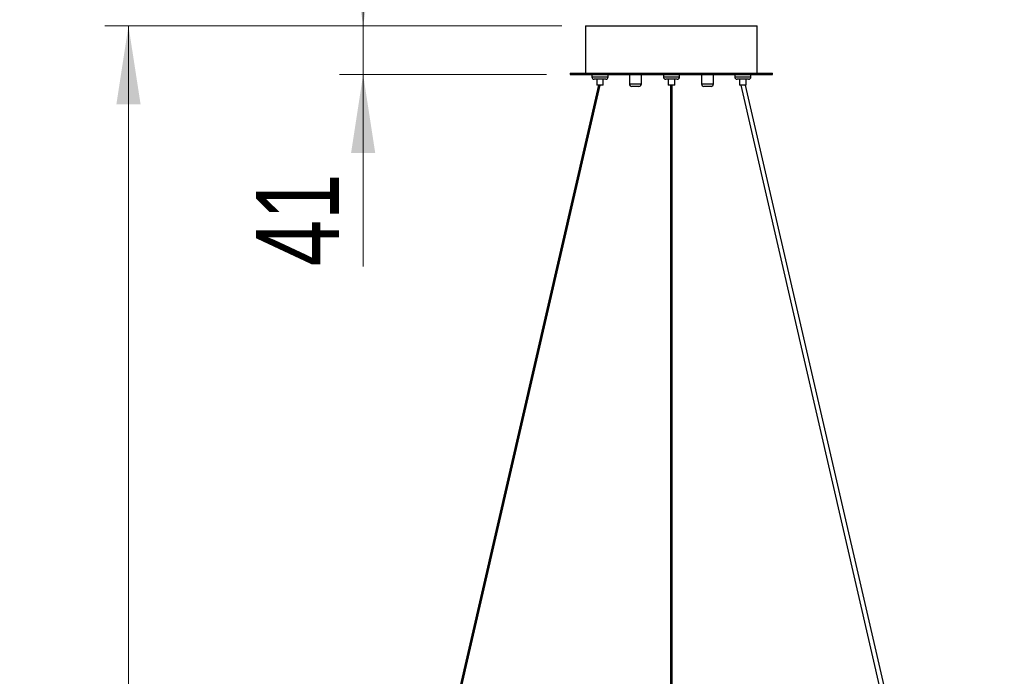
# Model space of a CAD drawing. Header units: millimetres. Extents: x 70 to 116, y 89 to 252.
# Tile 13 of 19: x 74 to 116, y 170 to 197. Entities that reach past the tile are written whole.
import ezdxf

# ---------------------------------------------------------------- set-up
doc = ezdxf.new("R2010")
doc.units = ezdxf.units.MM
doc.styles.add('SLDTEXTSTYLE0', font='TXT', dxfattribs={"width": 0.75})
doc.dimstyles.new('SLDDIMSTYLE0', dxfattribs={"dimtxt": 3.5, "dimasz": 3.302, "dimexe": 0, "dimexo": 0.0625, "dimgap": 0.875, "dimtad": 1, "dimdec": 0, "dimlfac": 20, "dimrnd": 1e-09, "dimzin": 12, "dimdsep": 46, "dimtxsty": 'SLDTEXTSTYLE0', "dimsah": 1, "dimcen": 0.09, "dimadec": 0, "dimazin": 3, "dimtfac": 1, "dimtdec": 0, "dimtofl": 0, "dimtmove": 0, "dimatfit": 3, "dimfxl": 0, "dimfrac": 2, "dimtolj": 1, "dimtzin": 12, "dimarcsym": 0})
doc.dimstyles.new('SLDDIMSTYLE1', dxfattribs={"dimtxt": 3.5, "dimasz": 3.302, "dimexe": 0, "dimexo": 0.0625, "dimgap": 0.875, "dimtad": 1, "dimdec": 0, "dimlfac": 20, "dimrnd": 1e-09, "dimzin": 12, "dimdsep": 46, "dimtxsty": 'SLDTEXTSTYLE0', "dimsah": 1, "dimcen": 0.09, "dimadec": 0, "dimazin": 3, "dimtfac": 1, "dimtdec": 0, "dimtmove": 0, "dimatfit": 0, "dimfxl": 0, "dimfrac": 2, "dimtolj": 1, "dimtzin": 12, "dimarcsym": 0})

# ---------------------------------------------------------------- blocks, each defined once
blk = doc.blocks.new('_D')
at = {"color": 7, "linetype": 'Continuous', "lineweight": 0}
for p, q in [((96.998, 196.921), (77.782, 196.921)), ((78.782, 196.921), (78.782, 141.939)), ((99.975, 141.939), (77.782, 141.939))]:
    blk.add_line(p, q, dxfattribs=at)
at = {"color": 7, "linetype": 'Continuous', "lineweight": 18}
for points in [[(78.782, 196.921), (78.274, 193.619), (79.29, 193.619)], [(78.782, 141.939), (79.29, 145.241), (78.274, 145.241)]]:
    blk.add_solid(points, dxfattribs=at)
at = {"color": 7, "linetype": 'Continuous', "lineweight": 18, "insert": (74.27, 156.037), "char_height": 3.5, "attachment_point": 1, "rotation": 90, "style": 'SLDTEXTSTYLE0'}
blk.add_mtext('1100', dxfattribs=at)
blk = doc.blocks.new('_D_1')
at = {"color": 7, "linetype": 'Continuous', "lineweight": 0}
for p, q in [((97.998, 197.921), (97.998, 202.688)), ((105.219, 197.921), (105.219, 202.688)), ((97.998, 201.688), (91.648, 201.688)), ((105.219, 201.688), (97.998, 201.688)), ((105.219, 201.688), (111.569, 201.688))]:
    blk.add_line(p, q, dxfattribs=at)
at = {"color": 7, "linetype": 'Continuous', "lineweight": 18}
for points in [[(97.998, 201.688), (94.696, 202.196), (94.696, 201.18)], [(105.219, 201.688), (108.521, 201.18), (108.521, 202.196)]]:
    blk.add_solid(points, dxfattribs=at)
at = {"color": 7, "linetype": 'Continuous', "lineweight": 18, "char_height": 3.5, "attachment_point": 1, "style": 'SLDTEXTSTYLE0'}
for s, insert in [('%%c', (93.59, 206.2)), ('144', (98.868, 206.253))]:
    blk.add_mtext(s, dxfattribs=dict(at, insert=insert))
blk = doc.blocks.new('_D_2')
at = {"color": 7, "linetype": 'Continuous', "lineweight": 0}
for p, q in [((88.648, 196.921), (88.648, 203.271)), ((96.998, 196.921), (87.648, 196.921)), ((88.648, 196.921), (88.648, 194.871)), ((96.358, 194.871), (87.648, 194.871)), ((88.648, 194.871), (88.648, 186.801))]:
    blk.add_line(p, q, dxfattribs=at)
at = {"color": 7, "linetype": 'Continuous', "lineweight": 18}
for points in [[(88.648, 196.921), (89.156, 200.223), (88.14, 200.223)], [(88.648, 194.871), (88.14, 191.569), (89.156, 191.569)]]:
    blk.add_solid(points, dxfattribs=at)
at = {"color": 7, "linetype": 'Continuous', "lineweight": 18, "insert": (84.137, 186.801), "char_height": 3.5, "attachment_point": 1, "rotation": 90, "style": 'SLDTEXTSTYLE0'}
blk.add_mtext('41', dxfattribs=at)

msp = doc.modelspace()

# ---------------------------------------------------------------- linework, layer by layer
at = {"color": 7, "linetype": 'Continuous', "lineweight": 25}
for p, q in [((97.998, 196.921), (97.998, 194.921)), ((97.998, 196.921), (101.562, 196.921)), ((101.562, 196.921), (105.219, 196.921)), ((105.219, 194.921), (105.219, 196.921)), ((97.358, 194.921), (97.358, 194.871)), ((97.358, 194.921), (101.553, 194.921)), ((97.358, 194.871), (101.553, 194.871)), ((98.264, 194.871), (98.264, 194.771)), ((98.264, 194.771), (98.944, 194.771)), ((98.844, 194.671), (98.364, 194.671)), ((98.466, 194.671), (98.466, 194.421)), ((98.741, 194.421), (98.741, 194.671)), ((98.944, 194.771), (98.944, 194.871)), ((99.844, 194.871), (99.844, 194.471)), ((100.344, 194.471), (100.344, 194.871)), ((101.268, 194.871), (101.268, 194.771)), ((101.268, 194.771), (101.608, 194.771)), ((101.608, 194.671), (101.368, 194.671)), ((101.47, 194.671), (101.47, 194.421)), ((101.553, 194.921), (105.858, 194.921)), ((101.553, 194.871), (105.858, 194.871)), ((101.608, 194.771), (101.948, 194.771)), ((101.848, 194.671), (101.608, 194.671)), ((101.745, 194.421), (101.745, 194.671)), ((101.746, 194.421), (101.746, 194.671)), ((101.849, 194.671), (101.848, 194.671)), ((101.948, 194.771), (101.948, 194.871)), ((101.948, 194.771), (101.949, 194.771)), ((101.949, 194.771), (101.949, 194.871)), ((102.873, 194.871), (102.873, 194.471)), ((103.373, 194.471), (103.373, 194.871)), ((104.273, 194.871), (104.273, 194.771)), ((104.273, 194.771), (104.953, 194.771)), ((104.853, 194.671), (104.373, 194.671)), ((104.476, 194.671), (104.476, 194.421)), ((104.751, 194.421), (104.751, 194.671)), ((104.953, 194.771), (104.953, 194.871)), ((105.858, 194.871), (105.858, 194.921)), ((98.539, 194.421), (87.675, 147.248)), ((87.75, 147.239), (98.616, 194.421)), ((98.741, 194.421), (98.466, 194.421)), ((99.844, 194.471), (100.094, 194.471)), ((100.094, 194.371), (99.944, 194.371)), ((100.094, 194.471), (100.344, 194.471)), ((100.244, 194.371), (100.094, 194.371)), ((101.608, 194.421), (101.47, 194.421)), ((101.57, 194.421), (101.57, 147.244)), ((101.745, 194.421), (101.608, 194.421)), ((101.645, 147.244), (101.645, 194.421)), ((101.646, 147.244), (101.646, 194.421)), ((101.746, 194.421), (101.745, 194.421)), ((102.873, 194.471), (103.373, 194.471)), ((103.273, 194.371), (102.973, 194.371)), ((104.751, 194.421), (104.476, 194.421)), ((104.524, 194.421), (115.398, 147.221)), ((115.603, 147.221), (104.729, 194.421))]:
    msp.add_line(p, q, dxfattribs=at)
for centre, start, end in [((98.364, 194.771), 180, 270), ((98.844, 194.771), 270, 0), ((101.368, 194.771), 180, 270), ((101.848, 194.771), 270, 0), ((101.849, 194.771), 270, 0), ((104.373, 194.771), 180, 270), ((104.853, 194.771), 270, 0), ((99.944, 194.471), 180, 270), ((100.244, 194.471), 270, 0), ((102.973, 194.471), 180, 270), ((103.273, 194.471), 270, 0)]:
    msp.add_arc(centre, 0.1, start, end, dxfattribs=at)

# ---------------------------------------------------------------- dimensions: what is measured, and where the dimension line sits
at = {"color": 7, "linetype": 'Continuous', "lineweight": 18}
dim = msp.add_linear_dim(base=(97.998, 201.688), p1=(105.219, 196.921), p2=(97.998, 196.921), text='%%c<>', dimstyle='SLDDIMSTYLE1', dxfattribs=at)
dim.commit()
dim.dimension.update_dxf_attribs({"geometry": '_D_1', "text_midpoint": (100.108, 201.688), "dimtype": 160})
for base, p2, dimstyle, picture, middle in [((88.648, 194.871), (97.358, 194.871), 'SLDDIMSTYLE1', '_D_2', (88.648, 189.387)), ((78.782, 141.939), (100.975, 141.939), 'SLDDIMSTYLE0', '_D', (78.782, 161.209))]:
    dim = msp.add_linear_dim(base=base, p1=(97.998, 196.921), p2=p2, angle=90, dimstyle=dimstyle, dxfattribs=at)
    dim.commit()
    dim.dimension.update_dxf_attribs({"geometry": picture, "text_midpoint": middle, "dimtype": 160})

doc.saveas('drawing.dxf')
